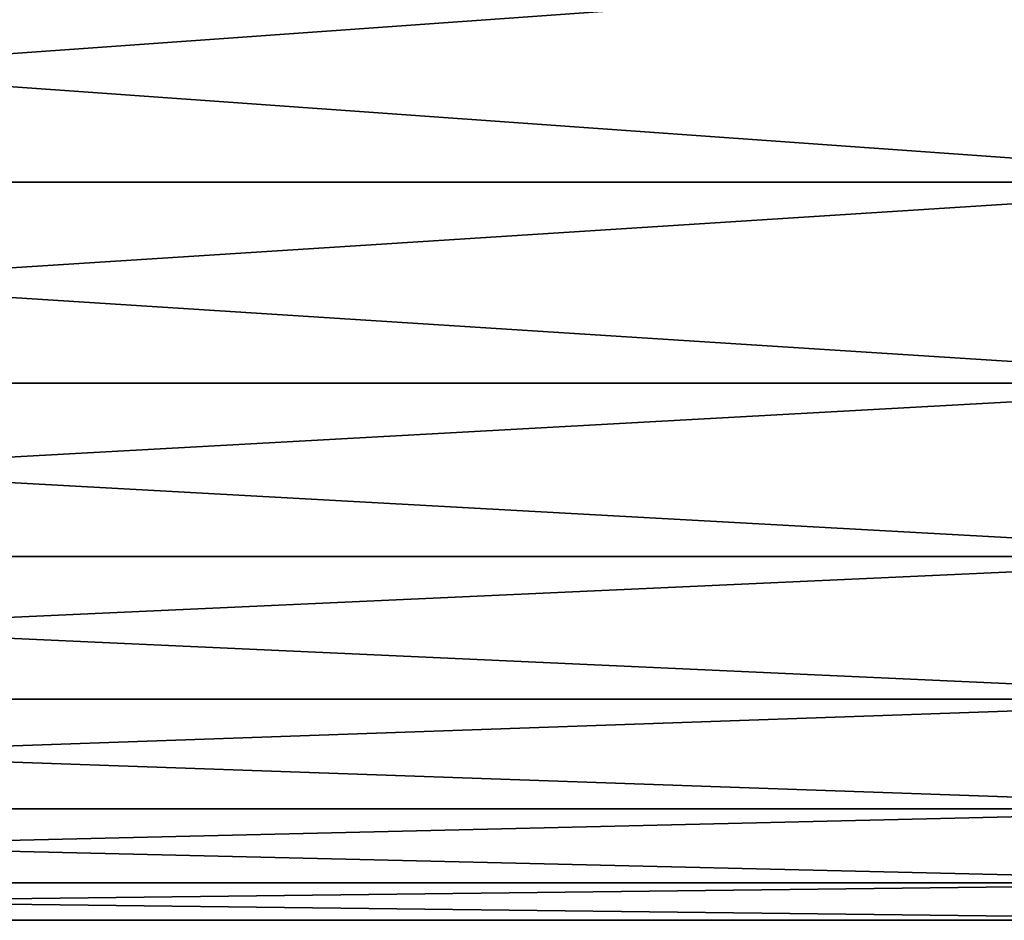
# Model space of a CAD drawing. Header units: metres. Extents: x -82 to 113, y -109 to 109.
# Tile 202 of 256: x -59.62 to -53.26, y 63.53 to 69.35. Entities that reach past the tile are written whole.
import ezdxf

# ---------------------------------------------------------------- set-up
doc = ezdxf.new("R2010")
doc.units = ezdxf.units.M
doc.layers.add('solid_20_382_013_XXX', color=7, linetype='CONTINUOUS')

msp = doc.modelspace()

# ---------------------------------------------------------------- linework, layer by layer
at = {"layer": 'solid_20_382_013_XXX'}
for points in [[(-71.32, 69.74543, -50.207462), (-51.02, 69.745407, -50.207451), (-51.02, 68.29586, -49.184246)], [(-71.32, 69.74543, -50.207462), (-51.02, 68.29586, -49.184246), (-71.32, 68.295876, -49.184261)], [(-71.32, 68.295876, -29.015741), (-51.02, 69.745407, -27.992548), (-71.32, 69.74543, -27.992538)], [(-71.32, 68.295876, -29.015741), (-51.02, 68.29586, -29.015753), (-51.02, 69.745407, -27.992548)], [(-71.32, 68.295876, -49.184261), (-51.02, 68.29586, -49.184246), (-51.02, 66.99913, -47.97319)], [(-71.32, 68.295876, -49.184261), (-51.02, 66.99913, -47.97319), (-71.32, 66.999123, -47.973183)], [(-71.32, 66.999123, -30.226816), (-51.02, 68.29586, -29.015753), (-71.32, 68.295876, -29.015741)], [(-71.32, 66.999123, -30.226816), (-51.02, 66.99913, -30.226809), (-51.02, 68.29586, -29.015753)], [(-71.32, 66.999123, -47.973183), (-51.02, 66.99913, -47.97319), (-51.02, 65.879395, -46.596844)], [(-71.32, 65.879379, -31.603176), (-51.02, 65.879395, -31.603155), (-51.02, 66.99913, -30.226809)], [(-71.32, 65.879379, -31.603176), (-51.02, 66.99913, -30.226809), (-71.32, 66.999123, -30.226816)], [(-71.32, 66.999123, -47.973183), (-51.02, 65.879395, -46.596844), (-71.32, 65.879379, -46.596825)], [(-71.32, 65.879379, -46.596825), (-51.02, 65.879395, -46.596844), (-51.02, 64.957489, -45.080845)], [(-71.32, 64.957489, -33.119167), (-51.02, 64.957489, -33.119156), (-51.02, 65.879395, -31.603155)], [(-71.32, 64.957489, -33.119167), (-51.02, 65.879395, -31.603155), (-71.32, 65.879379, -31.603176)], [(-71.32, 65.879379, -46.596825), (-51.02, 64.957489, -45.080845), (-71.32, 64.957489, -45.080833)], [(-71.32, 64.957489, -45.080833), (-51.02, 64.957489, -45.080845), (-51.02, 64.25061, -43.453434)], [(-71.32, 64.957489, -45.080833), (-51.02, 64.25061, -43.453434), (-71.32, 64.25061, -43.453442)], [(-71.32, 64.25061, -34.746559), (-51.02, 64.25061, -34.746567), (-51.02, 64.957489, -33.119156)], [(-71.32, 64.25061, -34.746559), (-51.02, 64.957489, -33.119156), (-71.32, 64.957489, -33.119167)], [(-71.32, 64.25061, -43.453442), (-51.02, 64.25061, -43.453434), (-51.02, 63.771908, -41.744926)], [(-71.32, 64.25061, -43.453442), (-51.02, 63.771908, -41.744926), (-71.32, 63.771912, -41.744949)], [(-71.32, 63.771912, -36.455051), (-51.02, 63.771908, -36.45507), (-51.02, 64.25061, -34.746567)], [(-71.32, 63.771912, -36.455051), (-51.02, 64.25061, -34.746567), (-71.32, 64.25061, -34.746559)], [(-71.32, 63.771912, -41.744949), (-51.02, 63.771908, -41.744926), (-51.02, 63.530308, -39.987152)], [(-71.32, 63.771912, -41.744949), (-51.02, 63.530308, -39.987152), (-71.32, 63.530308, -39.987167)], [(-71.32, 63.530308, -38.212833), (-51.02, 63.771908, -36.45507), (-71.32, 63.771912, -36.455051)], [(-71.32, 63.530308, -38.212833), (-51.02, 63.530308, -38.212849), (-51.02, 63.771908, -36.45507)], [(-71.32, 63.530308, -39.987167), (-51.02, 63.530308, -39.987152), (-51.02, 63.530308, -38.212849)], [(-71.32, 63.530308, -39.987167), (-51.02, 63.530308, -38.212849), (-71.32, 63.530308, -38.212833)]]:
    msp.add_3dface(points, dxfattribs=at)

doc.saveas('drawing.dxf')
